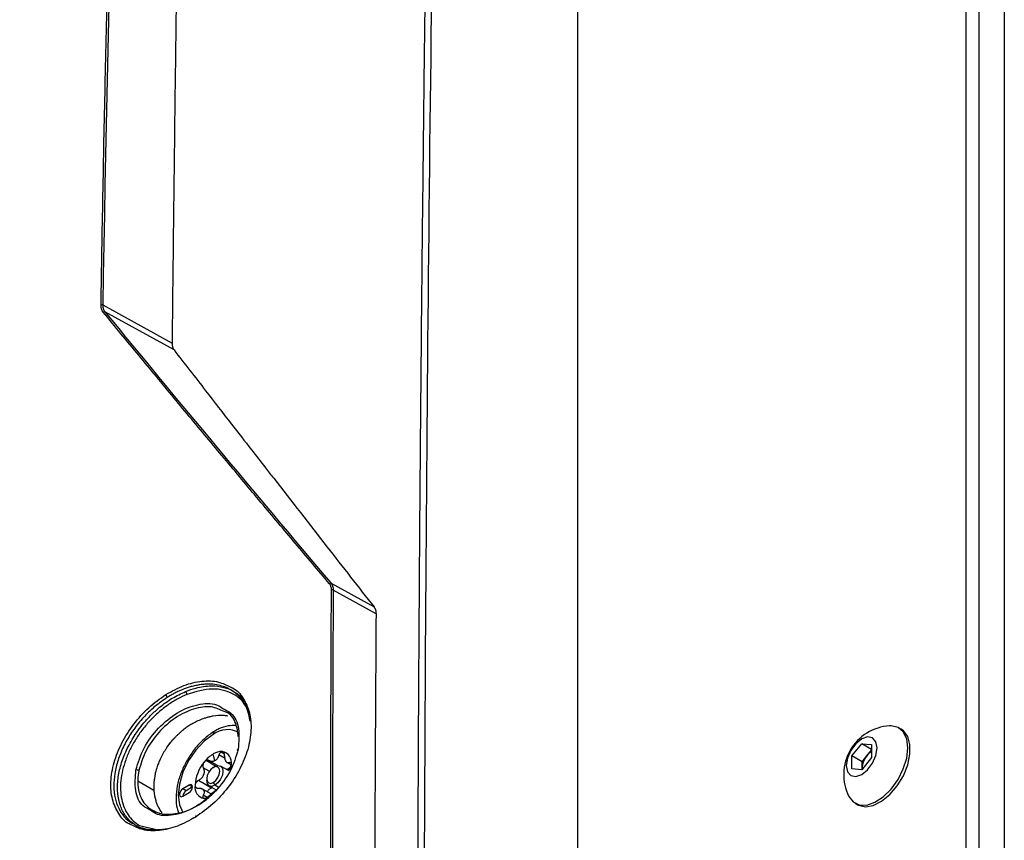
# Model space of a CAD drawing. Header units: millimetres. Extents: x 155473 to 158085, y 111018 to 114514.
# Tile 70 of 181: x 157719 to 157826, y 111777 to 111866. Entities that reach past the tile are written whole.
import ezdxf

# ---------------------------------------------------------------- set-up
doc = ezdxf.new("R2010")
doc.units = ezdxf.units.MM

msp = doc.modelspace()

# ---------------------------------------------------------------- linework, layer by layer
at = {"color": 7, "linetype": 'Continuous', "lineweight": 25}
for p, q in [((157821.83, 111770.2), (157821.83, 112099.02)), ((157825.98, 112099.38), (157825.98, 111405.12)), ((157823.24, 111769.38), (157823.24, 112098.2)), ((157779.49, 111748.67), (157779.49, 112054.87)), ((157727.67, 111835.14), (157735.23, 111830.96)), ((157735.44, 111830.23), (157727.9, 111834.39)), ((157752.56, 111804.79), (157757.25, 111802.2)), ((157757.47, 111801.46), (157752.8, 111804.04)), ((157814.75, 111788.86), (157814.48, 111789.01)), ((157740.94, 111786.14), (157740.53, 111786.38)), ((157809.37, 111785.96), (157810.43, 111787.28)), ((157810.43, 111787.28), (157811.49, 111787.19)), ((157811.49, 111786.67), (157810.43, 111787.28)), ((157811, 111785.98), (157811.49, 111786.59)), ((157811.49, 111787.19), (157811.49, 111785.77)), ((157739.98, 111784.85), (157738.93, 111785.45)), ((157740.18, 111784.91), (157739.26, 111785.44)), ((157739.89, 111785.44), (157739.72, 111786.17)), ((157741, 111785.67), (157740.33, 111786.06)), ((157809.37, 111784.55), (157809.37, 111785.96)), ((157810.47, 111785.32), (157809.37, 111785.96)), ((157811.49, 111785.77), (157810.43, 111784.45)), ((157810.47, 111785.32), (157811, 111785.98)), ((157810.47, 111784.62), (157810.47, 111785.32)), ((157739.28, 111784.28), (157738.63, 111784.66)), ((157739.72, 111784.7), (157739.89, 111784.8)), ((157741.45, 111784.32), (157740.52, 111784.86)), ((157741.15, 111785.27), (157741.66, 111784.98)), ((157741.47, 111784.36), (157741.39, 111784.57)), ((157741.69, 111785.13), (157741.5, 111785.24)), ((157810.43, 111784.45), (157809.37, 111784.55)), ((157810.47, 111784.62), (157810.47, 111784.51)), ((157810.47, 111784.51), (157810.47, 111784.62)), ((157733.25, 111782.18), (157731.48, 111783.2)), ((157739.51, 111782.46), (157738.1, 111783.28)), ((157739.01, 111783.48), (157739.01, 111783.27)), ((157737.1, 111782.78), (157736.39, 111782.37)), ((157736.75, 111782.17), (157736.39, 111782.37)), ((157737.45, 111782.58), (157736.75, 111782.17)), ((157737.45, 111782.58), (157737.1, 111782.78)), ((157739.47, 111781.81), (157738.43, 111782.41)), ((157739.27, 111782.7), (157740.04, 111782.26)), ((157739.72, 111783.07), (157739.89, 111782.76)), ((157740.26, 111782.55), (157739.89, 111782.76)), ((157736.39, 111781.56), (157737.1, 111781.97)), ((157739.04, 111781.44), (157738.63, 111781.68)), ((157809.73, 111780.79), (157810, 111780.63)), ((157737.53, 111779.17), (157737.89, 111779.35)), ((157731.69, 111778.38), (157733.87, 111777.85))]:
    msp.add_line(p, q, dxfattribs=at)
at = {"color": 7, "linetype": 'Continuous', "lineweight": 25, "flags": 128}
for points in [[(157810, 111780.63), (157810.08, 111780.59), (157810.83, 111780.41), (157811.69, 111780.55), (157812.6, 111781.01), (157813.5, 111781.74), (157814.31, 111782.69), (157814.98, 111783.8), (157815.45, 111784.98), (157815.7, 111786.14), (157815.7, 111787.19), (157815.45, 111788.07), (157814.98, 111788.7), (157814.75, 111788.86)], [(157815.46, 111786.84), (157815.34, 111787.81), (157814.97, 111788.57), (157814.4, 111789.06), (157813.65, 111789.24), (157813.48, 111789.23)], [(157739.72, 111788.3), (157738.73, 111787.58), (157737.81, 111786.6), (157737.01, 111785.45), (157736.41, 111784.18), (157736.02, 111782.89), (157735.89, 111781.68), (157736.02, 111780.61), (157736.39, 111779.78)], [(157812.11, 111786.84), (157811.98, 111787.5), (157811.62, 111787.92), (157811.07, 111788.03), (157810.43, 111787.81), (157809.79, 111787.29), (157809.24, 111786.55), (157808.88, 111785.71), (157808.75, 111784.9), (157808.88, 111784.23), (157809.24, 111783.81), (157809.79, 111783.7), (157810.43, 111783.93), (157811.07, 111784.45), (157811.62, 111785.18), (157811.98, 111786.02), (157812.11, 111786.84)], [(157742.44, 111786.69), (157742.4, 111786.68), (157742.37, 111786.66), (157742.35, 111786.64), (157742.34, 111786.62), (157742.34, 111786.59), (157742.35, 111786.56), (157742.38, 111786.54), (157742.38, 111786.53)], [(157809.04, 111781.54), (157809.5, 111780.95), (157810.17, 111780.61), (157810.98, 111780.6), (157811.87, 111780.9), (157812.79, 111781.5), (157813.65, 111782.35), (157814.4, 111783.39), (157814.97, 111784.54), (157815.34, 111785.72), (157815.46, 111786.84)], [(157739.72, 111784.7), (157739.45, 111784.48), (157739.22, 111784.17), (157739.06, 111783.82), (157739.01, 111783.48), (157739.06, 111783.19), (157739.22, 111783.02), (157739.45, 111782.97), (157739.72, 111783.07)], [(157739.72, 111783.07), (157739.99, 111783.29), (157740.22, 111783.59), (157740.37, 111783.95), (157740.42, 111784.29), (157740.37, 111784.57), (157740.22, 111784.75), (157739.99, 111784.79), (157739.72, 111784.7)], [(157739.89, 111784.8), (157740.23, 111784.92), (157740.52, 111784.86), (157740.71, 111784.64), (157740.78, 111784.29), (157740.71, 111783.86), (157740.52, 111783.42), (157740.23, 111783.03), (157739.89, 111782.76)], [(157741.66, 111784.59), (157741.68, 111784.72), (157741.7, 111785.03)], [(157739.89, 111782.76), (157739.56, 111782.64), (157739.27, 111782.7), (157739.08, 111782.92), (157739.01, 111783.27)], [(157736.39, 111782.37), (157736.26, 111782.26), (157736.14, 111782.11), (157736.07, 111781.93), (157736.04, 111781.76), (157736.07, 111781.62), (157736.14, 111781.53), (157736.26, 111781.51), (157736.39, 111781.56)], [(157737.1, 111781.97), (157737.24, 111782.07), (157737.35, 111782.23), (157737.43, 111782.41), (157737.45, 111782.58), (157737.43, 111782.72), (157737.35, 111782.81), (157737.24, 111782.83), (157737.1, 111782.78)], [(157738.73, 111781.33), (157738.96, 111781.33), (157739.01, 111781.34)], [(157737.88, 111779.37), (157737.87, 111779.37), (157737.84, 111779.39), (157737.82, 111779.39), (157737.8, 111779.39), (157737.79, 111779.38), (157737.78, 111779.36), (157737.78, 111779.33), (157737.79, 111779.29)]]:
    msp.add_lwpolyline(points, dxfattribs=at)
at = {"color": 7, "linetype": 'Continuous', "lineweight": 25}
for centre, radius, start, end in [((157727.56, 111834.93), 0.232, 62.4765, 111.8395), ((157727.84, 111834.24), 0.158, 68.8551, 139.8919), ((157752.5, 111804.64), 0.157, 69.9233, 139.202), ((157752.7, 111803.83), 0.234, 63.1849, 110.5829), ((157736.4, 111792.66), 0.453, 1.0914, 47.0765), ((157735.15, 111792.82), 0.626, 195.672, 227.9747), ((157741.28, 111786.28), 2.55, 61.3664, 127.6304), ((157740.12, 111788.34), 0.402, 125.6283, 185.6824), ((157813.79, 111783.93), 5.32, 93.3411, 206.6643), ((157740.64, 111784.72), 1.72, 87.6422, 122.3493), ((157740.48, 111785.22), 1.23, 350.7481, 79.4532), ((157812.56, 111784.76), 1.98, 122.767, 141.9377), ((157741.6, 111783.05), 3.64, 121.1059, 142.0213), ((157739.39, 111786.31), 1, 295.8812, 304.1134), ((157740.88, 111783.73), 1.98, 120.0087, 122.1204), ((157740.82, 111783.84), 1.85, 117.8038, 120.0094), ((157740.47, 111784.86), 0.818, 31.297, 38.9043), ((157741.49, 111785.57), 0.43, 207.8531, 222.3482), ((157812.77, 111784.51), 2.3, 140.2279, 177.3607), ((157731.36, 111783.95), 0.475, 59.3555, 99.3668), ((157742.03, 111782.54), 4.3, 140.2279, 177.3607), ((157741.71, 111782.71), 3.28, 157.2886, 160.3001), ((157737.05, 111784.51), 1.72, 335.9222, 341.6664), ((157737.14, 111781.54), 0.743, 121.6059, 178.3994), ((157738.95, 111782.54), 1.23, 170.7481, 259.4532), ((157739.32, 111782.71), 0.818, 211.297, 218.9043), ((157738.3, 111781.99), 0.43, 27.8531, 42.3482), ((157738.94, 111783.78), 1.91, 297.8394, 302.1552), ((157740.43, 111781.2), 1.07, 120.0373, 123.9881), ((157740.37, 111781.31), 0.943, 115.7507, 120.0426)]:
    msp.add_arc(centre, radius, start, end, dxfattribs=at)
for points, knots in [([(157762, 111757.41), (157762.01, 111760.36), (157762.02, 111766.26), (157762.05, 111775.11), (157762.09, 111783.99), (157762.13, 111792.89), (157762.19, 111801.81), (157762.25, 111810.75), (157762.32, 111819.7), (157762.4, 111828.66), (157762.48, 111837.62), (157762.58, 111846.6), (157762.68, 111855.58), (157762.78, 111864.57), (157762.9, 111873.55), (157763.03, 111882.53), (157763.16, 111891.51), (157763.3, 111900.49), (157763.49, 111912.17), (157763.75, 111926.5), (157764.08, 111943.46), (157764.44, 111960.31), (157764.83, 111977.08), (157765.24, 111993.78), (157765.68, 112010.44), (157766.15, 112027.06), (157766.65, 112043.67), (157767, 112054.74), (157767.18, 112060.27)], [0, 0, 0, 0, 0.028954, 0.057987, 0.087107, 0.116308, 0.145584, 0.174927, 0.204329, 0.233783, 0.26328, 0.292815, 0.322378, 0.351964, 0.381566, 0.411177, 0.440791, 0.470401, 0.5, 0.556428, 0.61247, 0.668205, 0.723711, 0.779065, 0.83433, 0.889549, 0.94476, 1, 1, 1, 1]), ([(157767.85, 112060.26), (157767.04, 112035.23), (157766.32, 112010.15), (157765.07, 111959.88), (157764.55, 111934.69), (157763.69, 111884.21), (157763.36, 111858.92), (157762.88, 111808.24), (157762.73, 111782.85), (157762.67, 111757.41)], [0, 0, 0, 0, 0.25, 0.25, 0.5, 0.5, 0.75, 0.75, 1, 1, 1, 1]), ([(157727.48, 111835.15), (157727.51, 111837.14), (157727.58, 111841.12), (157727.69, 111847.08), (157727.8, 111853.05), (157727.93, 111859.01), (157728.06, 111864.96), (157728.2, 111870.92), (157728.35, 111876.87), (157728.51, 111882.81), (157728.67, 111888.76), (157728.84, 111894.7), (157729.02, 111900.63), (157729.21, 111906.56), (157729.4, 111912.49), (157729.61, 111918.42), (157729.82, 111924.34), (157730.03, 111930.26), (157730.26, 111936.17), (157730.49, 111942.08), (157730.73, 111947.99), (157730.98, 111953.89), (157731.24, 111959.79), (157731.51, 111965.69), (157731.78, 111971.58), (157732.06, 111977.47), (157732.35, 111983.35), (157732.64, 111989.23), (157732.95, 111995.11), (157733.26, 112000.98), (157733.58, 112006.85), (157733.91, 112012.71), (157734.24, 112018.57), (157734.59, 112024.43), (157734.94, 112030.28), (157735.3, 112036.13), (157735.54, 112040.03), (157735.66, 112041.97)], [0, 0, 0, 0, 0.028486, 0.056978, 0.085475, 0.113977, 0.142485, 0.170997, 0.199515, 0.228038, 0.256566, 0.285099, 0.313637, 0.342181, 0.370729, 0.399282, 0.42784, 0.456403, 0.484971, 0.513544, 0.542122, 0.570705, 0.599292, 0.627884, 0.656481, 0.685082, 0.713688, 0.742299, 0.770914, 0.799534, 0.828159, 0.856788, 0.885422, 0.91406, 0.942702, 0.971349, 1, 1, 1, 1]), ([(157739.53, 112040.83), (157739.44, 112037.82), (157739.26, 112031.81), (157738.99, 112022.79), (157738.73, 112013.77), (157738.48, 112004.76), (157738.24, 111995.75), (157738.01, 111986.73), (157737.78, 111977.72), (157737.56, 111968.7), (157737.35, 111959.68), (157737.15, 111950.64), (157736.95, 111941.59), (157736.77, 111932.52), (157736.59, 111923.43), (157736.42, 111914.31), (157736.25, 111905.16), (157736.1, 111895.99), (157735.95, 111886.78), (157735.81, 111877.54), (157735.68, 111868.27), (157735.55, 111858.97), (157735.44, 111849.66), (157735.33, 111840.32), (157735.26, 111834.08), (157735.23, 111830.96)], [0, 0, 0, 0, 0.043264, 0.086472, 0.129632, 0.172753, 0.215844, 0.258915, 0.301974, 0.345032, 0.388102, 0.431201, 0.474348, 0.517559, 0.560853, 0.604246, 0.647757, 0.691402, 0.735176, 0.779072, 0.823077, 0.867183, 0.911379, 0.955655, 1, 1, 1, 1]), ([(157715.95, 111778.63), (157715.96, 111779.88), (157715.98, 111782.62), (157716.01, 111786.72), (157716.04, 111790.93), (157716.08, 111795.53), (157716.14, 111802.35), (157716.24, 111810.72), (157716.43, 111825.18), (157716.74, 111843.13), (157717.39, 111872.74), (157718.26, 111902.93), (157719.57, 111938.89), (157720.82, 111967.57), (157722.01, 111991.02), (157722.75, 112004.69), (157723.24, 112013.37), (157723.63, 112019.99), (157723.92, 112024.89), (157724.17, 112028.88), (157724.41, 112032.84), (157724.57, 112035.48), (157724.65, 112036.79)], [0, 0, 0, 0, 0.014307, 0.03125, 0.04689, 0.0625, 0.083973, 0.125, 0.158438, 0.25, 0.331399, 0.5, 0.59973, 0.749999, 0.835284, 0.875, 0.910911, 0.9375, 0.953126, 0.96875, 0.984552, 1, 1, 1, 1]), ([(157727.67, 111835.14), (157727.67, 111835.1), (157727.67, 111835.03), (157727.68, 111834.92), (157727.7, 111834.82), (157727.72, 111834.72), (157727.76, 111834.63), (157727.8, 111834.54), (157727.84, 111834.46), (157727.88, 111834.41), (157727.9, 111834.39)], [0, 0, 0, 0, 0.121919, 0.245248, 0.369741, 0.49513, 0.621138, 0.747479, 0.873863, 1, 1, 1, 1]), ([(157752.39, 111804.74), (157751.77, 111805.48), (157750.52, 111806.95), (157748.66, 111809.16), (157746.79, 111811.38), (157744.91, 111813.62), (157743.03, 111815.87), (157741.14, 111818.14), (157739.24, 111820.42), (157737.33, 111822.71), (157735.42, 111825.01), (157733.51, 111827.33), (157731.58, 111829.66), (157729.65, 111832), (157728.37, 111833.56), (157727.72, 111834.34)], [0, 0, 0, 0, 0.07351, 0.147589, 0.222236, 0.297452, 0.373237, 0.449591, 0.526514, 0.604006, 0.682067, 0.760696, 0.839895, 0.919663, 1, 1, 1, 1]), ([(157735.23, 111830.96), (157735.23, 111830.93), (157735.23, 111830.85), (157735.24, 111830.75), (157735.26, 111830.65), (157735.29, 111830.52), (157735.34, 111830.37), (157735.4, 111830.28), (157735.44, 111830.23)], [0, 0, 0, 0, 0.1248593, 0.249166, 0.3735127, 0.4984915, 0.749153, 1, 1, 1, 1]), ([(157735.44, 111830.23), (157736.59, 111828.75), (157738.67, 111826.06), (157741.49, 111822.43), (157743.66, 111819.63), (157745.2, 111817.66), (157747.95, 111814.12), (157751.89, 111809.06), (157755.55, 111804.38), (157757.25, 111802.2)], [0, 0, 0, 0, 0.159041, 0.28856, 0.388555, 0.459032, 0.5, 0.767134, 1, 1, 1, 1]), ([(157752.56, 111804.79), (157752.58, 111804.76), (157752.62, 111804.71), (157752.67, 111804.63), (157752.71, 111804.54), (157752.74, 111804.45), (157752.77, 111804.35), (157752.79, 111804.25), (157752.8, 111804.14), (157752.8, 111804.07), (157752.8, 111804.04)], [0, 0, 0, 0, 0.127749, 0.255296, 0.382337, 0.508575, 0.633724, 0.75751, 0.879679, 1, 1, 1, 1]), ([(157757.25, 111802.2), (157757.27, 111802.17), (157757.3, 111802.13), (157757.35, 111802.05), (157757.38, 111801.97), (157757.42, 111801.85), (157757.46, 111801.68), (157757.46, 111801.53), (157757.47, 111801.46)], [0, 0, 0, 0, 0.124863, 0.24917, 0.373516, 0.498492, 0.749154, 1, 1, 1, 1]), ([(157734.55, 111792.65), (157735.21, 111793.01), (157736.52, 111793.74), (157738.5, 111794.18), (157740.25, 111794.14), (157741.16, 111793.69), (157741.57, 111793.48)], [0, 0, 0, 0, 0.260989, 0.521523, 0.78141, 1, 1, 1, 1]), ([(157731.41, 111778.29), (157731.09, 111778.51), (157730.45, 111778.96), (157729.78, 111779.96), (157729.37, 111781.16), (157729.23, 111782.55), (157729.38, 111784.05), (157729.81, 111785.61), (157730.51, 111787.18), (157731.32, 111788.5), (157732.16, 111789.59), (157732.96, 111790.46), (157733.99, 111791.39), (157735.24, 111792.3), (157736.2, 111792.75), (157736.69, 111792.98)], [0, 0, 0, 0, 0.084186, 0.166003, 0.249659, 0.332593, 0.415315, 0.49927, 0.580921, 0.666118, 0.718408, 0.774082, 0.833147, 0.916269, 1, 1, 1, 1]), ([(157736.34, 111793.18), (157736.26, 111793.15), (157736.1, 111793.08), (157735.86, 111792.97), (157735.64, 111792.87), (157735.43, 111792.76), (157735.24, 111792.65), (157735.06, 111792.55), (157734.89, 111792.45), (157734.78, 111792.38), (157734.73, 111792.35)], [0, 0, 0, 0, 0.153006, 0.29801, 0.435013, 0.564014, 0.685013, 0.798011, 0.903006, 1, 1, 1, 1]), ([(157741.6, 111793.15), (157741.51, 111793.22), (157741.22, 111793.41), (157740.63, 111793.6), (157739.87, 111793.77), (157739.17, 111793.8), (157738.59, 111793.76), (157738.15, 111793.7), (157737.68, 111793.61), (157737.07, 111793.46), (157736.62, 111793.29), (157736.34, 111793.18)], [0, 0, 0, 0, 0.074186, 0.216723, 0.370986, 0.536988, 0.607843, 0.685229, 0.769144, 0.85539, 1, 1, 1, 1]), ([(157736.71, 111792.99), (157737.08, 111793.13), (157737.74, 111793.37), (157738.68, 111793.55), (157739.73, 111793.64), (157740.83, 111793.47), (157741.63, 111793.23), (157741.93, 111793), (157741.93, 111793)], [0, 0, 0, 0, 0.192042, 0.340664, 0.500011, 0.763451, 0.999414, 1, 1, 1, 1]), ([(157743.67, 111790.51), (157743.5, 111790.91), (157743.12, 111791.82), (157741.8, 111792.9), (157739.68, 111793.5), (157737.8, 111792.95), (157736.85, 111792.67)], [0, 0, 0, 0, 0.16744, 0.375852, 0.687855, 1, 1, 1, 1]), ([(157741.57, 111793.48), (157741.65, 111793.45), (157742.25, 111793.22), (157743.03, 111792.28), (157743.75, 111790.73), (157743.92, 111788.79), (157743.56, 111786.68), (157742.68, 111784.52), (157741.36, 111782.47), (157739.7, 111780.64), (157738.43, 111779.74), (157737.79, 111779.29)], [0, 0, 0, 0, 0.019499, 0.142141, 0.264793, 0.387261, 0.509629, 0.632198, 0.754908, 0.87758, 1, 1, 1, 1]), ([(157743.74, 111789.76), (157743.67, 111790.13), (157743.53, 111790.93), (157743.01, 111791.92), (157742.37, 111792.7), (157741.83, 111793.02), (157741.6, 111793.15)], [0, 0, 0, 0, 0.25328, 0.533935, 0.803761, 1, 1, 1, 1]), ([(157741.93, 111793), (157742.27, 111792.78), (157742.75, 111792.48), (157743.05, 111791.99), (157743.14, 111791.85)], [0, 0, 0, 0, 0.719443, 1, 1, 1, 1]), ([(157730.78, 111778.44), (157730.7, 111778.47), (157730.11, 111778.7), (157729.35, 111779.63), (157728.64, 111781.18), (157728.47, 111783.11), (157728.83, 111785.23), (157729.69, 111787.39), (157731, 111789.45), (157732.64, 111791.29), (157733.91, 111792.2), (157734.55, 111792.65)], [0, 0, 0, 0, 0.019792, 0.142077, 0.264595, 0.387234, 0.509794, 0.632129, 0.754551, 0.877178, 1, 1, 1, 1]), ([(157734.73, 111792.35), (157734.27, 111792.04), (157733.4, 111791.44), (157732.19, 111790.29), (157731.15, 111789.04), (157730.25, 111787.65), (157729.56, 111786.22), (157728.93, 111784.27), (157728.79, 111782.39), (157729.14, 111780.78), (157729.65, 111779.75), (157730.28, 111778.98), (157730.82, 111778.67), (157731.04, 111778.54)], [0, 0, 0, 0, 0.091248, 0.171397, 0.259583, 0.342681, 0.429577, 0.514028, 0.684658, 0.769712, 0.855933, 0.93989, 1, 1, 1, 1]), ([(157736.85, 111792.67), (157736.5, 111792.52), (157736.15, 111792.35), (157735.45, 111791.96), (157735.1, 111791.75), (157734.43, 111791.27), (157734.1, 111791.01), (157733.46, 111790.45), (157733.15, 111790.15), (157732.56, 111789.52), (157732.28, 111789.2), (157731.75, 111788.51), (157731.51, 111788.15), (157731.05, 111787.43), (157730.85, 111787.06), (157730.48, 111786.3), (157730.31, 111785.92), (157730.04, 111785.15), (157729.92, 111784.78), (157729.75, 111784.02), (157729.68, 111783.65), (157729.57, 111782.55), (157729.6, 111781.86), (157729.87, 111780.58), (157730.1, 111780.02), (157730.6, 111779.3), (157730.79, 111779.08), (157731.21, 111778.69), (157731.44, 111778.53), (157731.69, 111778.38)], [0, 0, 0, 0, 0.0625, 0.0625, 0.125, 0.125, 0.1875, 0.1875, 0.25, 0.25, 0.3125, 0.3125, 0.375, 0.375, 0.4375, 0.4375, 0.5, 0.5, 0.5625, 0.5625, 0.625, 0.625, 0.75, 0.75, 0.875, 0.875, 0.9375, 0.9375, 1, 1, 1, 1]), ([(157731.29, 111784.42), (157731.53, 111785.22), (157732.01, 111786.83), (157733.69, 111789.09), (157735.79, 111790.79), (157738.03, 111791.67), (157739.85, 111791.77), (157740.59, 111791.26), (157740.83, 111791.08)], [0, 0, 0, 0, 0.182244, 0.364482, 0.546752, 0.72894, 0.911063, 1, 1, 1, 1]), ([(157740.9, 111790.81), (157740.45, 111791.02), (157739.5, 111791.46), (157737.58, 111791.18), (157735.55, 111790.2), (157733.71, 111788.58), (157732.25, 111786.53), (157731.82, 111785.08), (157731.61, 111784.36)], [0, 0, 0, 0, 0.148403, 0.318834, 0.489248, 0.659538, 0.829741, 1, 1, 1, 1]), ([(157740.83, 111791.08), (157741.11, 111790.95), (157741.95, 111790.55), (157742.64, 111788.99), (157742.51, 111787.46), (157742.44, 111786.69)], [0, 0, 0, 0, 0.203136, 0.60031, 1, 1, 1, 1]), ([(157742.45, 111788.09), (157742.39, 111788.57), (157742.24, 111789.67), (157741.58, 111790.6), (157740.97, 111790.79), (157740.9, 111790.81)], [0, 0, 0, 0, 0.405842, 0.932111, 1, 1, 1, 1]), ([(157739.71, 111790.3), (157739.64, 111790.29), (157739.51, 111790.26), (157739.32, 111790.22), (157739.13, 111790.17), (157738.95, 111790.12), (157738.77, 111790.07), (157738.65, 111790.03), (157738.6, 111790.01)], [0, 0, 0, 0, 0.1809, 0.356109, 0.525625, 0.689446, 0.847572, 1, 1, 1, 1]), ([(157736.44, 111788.79), (157736.41, 111788.76), (157736.32, 111788.7), (157736.16, 111788.55), (157735.96, 111788.36), (157735.75, 111788.17), (157735.59, 111788.02), (157735.52, 111787.94), (157735.48, 111787.91)], [0, 0, 0, 0, 0.108986, 0.249525, 0.500384, 0.750905, 0.890768, 1, 1, 1, 1]), ([(157739.88, 111788.67), (157739.7, 111788.55), (157739.17, 111788.22), (157738.34, 111787.49), (157737.45, 111786.44), (157736.7, 111785.24), (157736.12, 111783.97), (157735.75, 111782.66), (157735.63, 111781.4), (157735.69, 111780.42), (157735.88, 111779.93), (157735.95, 111779.77)], [0, 0, 0, 0, 0.066738, 0.191444, 0.315796, 0.439836, 0.563972, 0.688618, 0.81432, 0.941524, 1, 1, 1, 1]), ([(157737.49, 111789.5), (157737.42, 111789.46), (157737.27, 111789.37), (157737.06, 111789.24), (157736.85, 111789.09), (157736.64, 111788.95), (157736.51, 111788.84), (157736.44, 111788.79)], [0, 0, 0, 0, 0.206232, 0.409344, 0.609338, 0.806222, 1, 1, 1, 1]), ([(157742.21, 111789.28), (157741.92, 111789.28), (157741.3, 111789.28), (157740.51, 111789), (157740.03, 111788.75), (157739.88, 111788.67)], [0, 0, 0, 0, 0.38183, 0.806114, 1, 1, 1, 1]), ([(157735.48, 111787.91), (157735.45, 111787.87), (157735.38, 111787.79), (157735.23, 111787.63), (157735.05, 111787.41), (157734.88, 111787.18), (157734.75, 111787.01), (157734.69, 111786.92), (157734.66, 111786.88)], [0, 0, 0, 0, 0.104383, 0.250014, 0.499876, 0.749853, 0.895978, 1, 1, 1, 1]), ([(157742.44, 111786.69), (157742.2, 111785.89), (157741.71, 111784.28), (157740.01, 111782.04), (157737.9, 111780.34), (157735.66, 111779.46), (157733.85, 111779.35), (157733.12, 111779.86), (157732.88, 111780.03)], [0, 0, 0, 0, 0.182307, 0.364469, 0.546601, 0.728752, 0.910962, 1, 1, 1, 1]), ([(157734.66, 111786.88), (157734.6, 111786.79), (157734.54, 111786.69), (157734.42, 111786.51), (157734.36, 111786.41), (157734.3, 111786.32)], [0, 0, 0, 0, 0.5, 0.5, 1, 1, 1, 1]), ([(157740.53, 111786.38), (157740.52, 111786.37), (157740.49, 111786.34), (157740.46, 111786.3), (157740.42, 111786.25), (157740.38, 111786.19), (157740.35, 111786.13), (157740.34, 111786.08), (157740.33, 111786.06)], [0, 0, 0, 0, 0.151718, 0.309271, 0.472775, 0.642337, 0.818051, 1, 1, 1, 1]), ([(157740.71, 111786.44), (157740.69, 111786.44), (157740.66, 111786.44), (157740.62, 111786.43), (157740.58, 111786.41), (157740.55, 111786.39), (157740.53, 111786.38)], [0, 0, 0, 0, 0.246914, 0.495698, 0.746635, 1, 1, 1, 1]), ([(157740.96, 111786), (157740.96, 111786.03), (157740.96, 111786.07), (157740.95, 111786.14), (157740.93, 111786.2), (157740.91, 111786.26), (157740.88, 111786.32), (157740.84, 111786.37), (157740.78, 111786.42), (157740.73, 111786.43), (157740.71, 111786.44)], [0, 0, 0, 0, 0.108101, 0.212121, 0.312109, 0.408115, 0.500199, 0.669962, 0.836392, 1, 1, 1, 1]), ([(157734, 111785.74), (157733.96, 111785.66), (157733.89, 111785.5), (157733.78, 111785.27), (157733.69, 111785.03), (157733.61, 111784.79), (157733.56, 111784.63), (157733.53, 111784.55)], [0, 0, 0, 0, 0.200185, 0.400262, 0.600247, 0.800154, 1, 1, 1, 1]), ([(157738.93, 111785.45), (157738.91, 111785.44), (157738.87, 111785.42), (157738.82, 111785.39), (157738.77, 111785.34), (157738.74, 111785.31), (157738.73, 111785.29)], [0, 0, 0, 0, 0.253365, 0.504302, 0.753086, 1, 1, 1, 1]), ([(157739.26, 111785.44), (157739.24, 111785.45), (157739.21, 111785.47), (157739.15, 111785.48), (157739.09, 111785.49), (157739.04, 111785.48), (157738.98, 111785.47), (157738.95, 111785.46), (157738.93, 111785.45)], [0, 0, 0, 0, 0.181949, 0.357663, 0.527225, 0.690729, 0.848282, 1, 1, 1, 1]), ([(157739.83, 111785.4), (157739.81, 111785.39), (157739.76, 111785.37), (157739.69, 111785.36), (157739.62, 111785.35), (157739.52, 111785.35), (157739.4, 111785.37), (157739.31, 111785.42), (157739.26, 111785.44)], [0, 0, 0, 0, 0.118955, 0.241753, 0.368585, 0.499622, 0.734116, 1, 1, 1, 1]), ([(157740.33, 111786.06), (157740.32, 111786.02), (157740.3, 111785.96), (157740.26, 111785.87), (157740.22, 111785.79), (157740.17, 111785.69), (157740.08, 111785.58), (157740, 111785.51), (157739.96, 111785.47)], [0, 0, 0, 0, 0.136832, 0.265737, 0.386769, 0.49999, 0.757495, 1, 1, 1, 1]), ([(157741.11, 111785.37), (157741.1, 111785.39), (157741.08, 111785.43), (157741.05, 111785.49), (157741.02, 111785.57), (157741, 111785.67), (157740.97, 111785.81), (157740.96, 111785.94), (157740.96, 111786)], [0, 0, 0, 0, 0.118955, 0.241753, 0.368585, 0.499622, 0.734116, 1, 1, 1, 1]), ([(157732.88, 111780.03), (157732.6, 111780.17), (157731.77, 111780.57), (157731.09, 111782.12), (157731.22, 111783.65), (157731.29, 111784.42)], [0, 0, 0, 0, 0.203656, 0.601876, 1, 1, 1, 1]), ([(157731.61, 111784.36), (157731.59, 111784.29), (157731.57, 111784.16), (157731.54, 111783.96), (157731.51, 111783.76), (157731.5, 111783.57), (157731.49, 111783.38), (157731.48, 111783.26), (157731.48, 111783.2)], [0, 0, 0, 0, 0.1676565, 0.3351695, 0.5023523, 0.6690098, 0.8349529, 1, 1, 1, 1]), ([(157733.53, 111784.55), (157733.51, 111784.47), (157733.46, 111784.31), (157733.4, 111784.07), (157733.35, 111783.82), (157733.31, 111783.58), (157733.29, 111783.42), (157733.28, 111783.34)], [0, 0, 0, 0, 0.199073, 0.398594, 0.59858, 0.799043, 1, 1, 1, 1]), ([(157738.73, 111785.29), (157738.71, 111785.27), (157738.69, 111785.24), (157738.65, 111785.18), (157738.62, 111785.11), (157738.6, 111785.04), (157738.58, 111784.96), (157738.58, 111784.86), (157738.59, 111784.75), (157738.62, 111784.69), (157738.63, 111784.66)], [0, 0, 0, 0, 0.097875, 0.196697, 0.29658, 0.397634, 0.499966, 0.655549, 0.822147, 1, 1, 1, 1]), ([(157738.63, 111784.66), (157738.64, 111784.63), (157738.67, 111784.57), (157738.69, 111784.49), (157738.71, 111784.41), (157738.72, 111784.3), (157738.73, 111784.15), (157738.7, 111784.03), (157738.68, 111783.97)], [0, 0, 0, 0, 0.136832, 0.265737, 0.386769, 0.49999, 0.757495, 1, 1, 1, 1]), ([(157741.14, 111784.51), (157741.17, 111784.51), (157741.26, 111784.51), (157741.34, 111784.55), (157741.39, 111784.57)], [0, 0, 0, 0, 0.332965, 1, 1, 1, 1]), ([(157741.5, 111785.24), (157741.48, 111785.23), (157741.45, 111785.21), (157741.4, 111785.2), (157741.36, 111785.19), (157741.31, 111785.19), (157741.24, 111785.21), (157741.19, 111785.26), (157741.17, 111785.28)], [0, 0, 0, 0, 0.1368319, 0.2657372, 0.3867688, 0.4999905, 0.7574953, 1, 1, 1, 1]), ([(157741.39, 111784.57), (157741.44, 111784.61), (157741.53, 111784.68), (157741.63, 111784.82), (157741.66, 111784.93), (157741.67, 111784.97)], [0, 0, 0, 0, 0.365236, 0.758862, 1, 1, 1, 1]), ([(157741.7, 111785.03), (157741.7, 111785.05), (157741.7, 111785.08), (157741.69, 111785.13), (157741.68, 111785.17), (157741.66, 111785.21), (157741.64, 111785.24), (157741.6, 111785.26), (157741.55, 111785.27), (157741.52, 111785.25), (157741.5, 111785.24)], [0, 0, 0, 0, 0.0978751, 0.1966971, 0.2965799, 0.3976338, 0.4999656, 0.655549, 0.8221467, 1, 1, 1, 1]), ([(157741.5, 111784.4), (157741.51, 111784.42), (157741.53, 111784.45), (157741.56, 111784.51), (157741.59, 111784.58), (157741.62, 111784.64), (157741.65, 111784.72), (157741.67, 111784.81), (157741.69, 111784.93), (157741.7, 111784.99), (157741.7, 111785.03)], [0, 0, 0, 0, 0.108101, 0.212121, 0.312109, 0.408115, 0.500199, 0.669962, 0.836392, 1, 1, 1, 1]), ([(157731.48, 111783.2), (157731.48, 111783.13), (157731.48, 111783), (157731.5, 111782.8), (157731.51, 111782.61), (157731.54, 111782.42), (157731.57, 111782.24), (157731.61, 111782.06), (157731.66, 111781.88), (157731.71, 111781.71), (157731.77, 111781.55), (157731.93, 111781.18), (157732.26, 111780.66), (157732.87, 111780.11), (157733.61, 111779.74), (157734.46, 111779.57), (157735.4, 111779.58), (157736.39, 111779.79), (157737.41, 111780.2), (157738.23, 111780.67), (157738.88, 111781.12), (157739.3, 111781.47), (157739.67, 111781.8), (157739.96, 111782.09), (157740.14, 111782.28), (157740.22, 111782.37)], [0, 0, 0, 0, 0.016613, 0.033277, 0.049972, 0.066673, 0.083359, 0.100013, 0.116663, 0.133333, 0.150047, 0.166828, 0.249199, 0.333417, 0.41533, 0.500021, 0.580256, 0.666625, 0.749924, 0.833221, 0.871861, 0.916867, 0.946929, 0.97468, 1, 1, 1, 1]), ([(157738.1, 111783.28), (157738.08, 111783.27), (157738.03, 111783.24), (157737.97, 111783.19), (157737.92, 111783.15), (157737.88, 111783.1), (157737.83, 111783.03), (157737.78, 111782.94), (157737.74, 111782.84), (157737.74, 111782.77), (157737.74, 111782.74)], [0, 0, 0, 0, 0.108101, 0.212121, 0.312109, 0.408115, 0.500199, 0.669962, 0.836392, 1, 1, 1, 1]), ([(157738.62, 111783.81), (157738.61, 111783.79), (157738.58, 111783.73), (157738.53, 111783.65), (157738.47, 111783.58), (157738.38, 111783.48), (157738.26, 111783.38), (157738.15, 111783.31), (157738.1, 111783.28)], [0, 0, 0, 0, 0.118955, 0.241753, 0.368585, 0.499622, 0.734116, 1, 1, 1, 1]), ([(157737.74, 111782.74), (157737.74, 111782.72), (157737.74, 111782.68), (157737.75, 111782.63), (157737.77, 111782.58), (157737.8, 111782.54), (157737.84, 111782.5), (157737.91, 111782.46), (157737.99, 111782.44), (157738.06, 111782.44), (157738.1, 111782.44)], [0, 0, 0, 0, 0.0978751, 0.1966971, 0.2965799, 0.3976338, 0.4999656, 0.655549, 0.8221467, 1, 1, 1, 1]), ([(157738.1, 111782.44), (157738.13, 111782.44), (157738.18, 111782.44), (157738.26, 111782.44), (157738.33, 111782.43), (157738.43, 111782.4), (157738.53, 111782.36), (157738.59, 111782.31), (157738.62, 111782.28)], [0, 0, 0, 0, 0.1368319, 0.2657372, 0.3867688, 0.4999905, 0.7574953, 1, 1, 1, 1]), ([(157738.68, 111782.19), (157738.69, 111782.17), (157738.71, 111782.14), (157738.72, 111782.08), (157738.72, 111782.02), (157738.72, 111781.94), (157738.7, 111781.82), (157738.65, 111781.73), (157738.63, 111781.68)], [0, 0, 0, 0, 0.118955, 0.241753, 0.368585, 0.499622, 0.734116, 1, 1, 1, 1]), ([(157739.09, 111782.03), (157739.1, 111782.06), (157739.11, 111782.14), (157739.2, 111782.26), (157739.33, 111782.39), (157739.45, 111782.44), (157739.51, 111782.46)], [0, 0, 0, 0, 0.15804, 0.442683, 0.703837, 1, 1, 1, 1]), ([(157739.26, 111781.62), (157739.29, 111781.64), (157739.33, 111781.69), (157739.4, 111781.76), (157739.47, 111781.82), (157739.57, 111781.9), (157739.69, 111782), (157739.79, 111782.06), (157739.83, 111782.09)], [0, 0, 0, 0, 0.1368319, 0.2657372, 0.3867688, 0.4999905, 0.7574953, 1, 1, 1, 1]), ([(157733.44, 111781.1), (157733.46, 111781.03), (157733.5, 111780.9), (157733.57, 111780.71), (157733.65, 111780.52), (157733.74, 111780.34), (157733.81, 111780.22), (157733.84, 111780.16)], [0, 0, 0, 0, 0.19549, 0.393228, 0.593221, 0.795476, 1, 1, 1, 1]), ([(157738.63, 111781.68), (157738.62, 111781.66), (157738.6, 111781.62), (157738.59, 111781.57), (157738.58, 111781.52), (157738.58, 111781.48), (157738.59, 111781.43), (157738.61, 111781.38), (157738.66, 111781.34), (157738.71, 111781.34), (157738.73, 111781.33)], [0, 0, 0, 0, 0.108101, 0.212121, 0.312109, 0.408115, 0.500199, 0.669962, 0.836392, 1, 1, 1, 1]), ([(157738.73, 111781.33), (157738.74, 111781.33), (157738.77, 111781.33), (157738.82, 111781.34), (157738.88, 111781.35), (157738.93, 111781.37), (157739, 111781.41), (157739.08, 111781.46), (157739.17, 111781.53), (157739.23, 111781.59), (157739.26, 111781.62)], [0, 0, 0, 0, 0.097875, 0.196697, 0.29658, 0.397634, 0.499966, 0.655549, 0.822147, 1, 1, 1, 1]), ([(157732.89, 111780.14), (157733.39, 111779.89), (157734.35, 111779.42), (157735.62, 111779.68), (157736.22, 111779.8)], [0, 0, 0, 0, 0.5248493, 1, 1, 1, 1]), ([(157737.79, 111779.29), (157737.13, 111778.93), (157735.8, 111778.2), (157733.83, 111777.76), (157732.09, 111777.79), (157731.19, 111778.24), (157730.78, 111778.44)], [0, 0, 0, 0, 0.261504, 0.522029, 0.782269, 1, 1, 1, 1]), ([(157731.04, 111778.54), (157731.14, 111778.47), (157731.42, 111778.27), (157732.01, 111778.09), (157732.77, 111777.93), (157733.69, 111777.89), (157734.38, 111778), (157734.76, 111778.06)], [0, 0, 0, 0, 0.099194, 0.296775, 0.5055, 0.725397, 1, 1, 1, 1]), ([(157732.35, 111777.91), (157732.01, 111777.99), (157731.67, 111778.08), (157731.41, 111778.29), (157731.41, 111778.29)], [0, 0, 0, 0, 0.991672, 1, 1, 1, 1])]:
    msp.add_open_spline(points, degree=3, knots=knots, dxfattribs=at)
for points in [[(157735.86, 112041.99), (157731.55, 111974.02), (157728.82, 111905.04), (157727.67, 111835.14)], [(157727.72, 111834.34), (157727.56, 111834.55), (157727.47, 111834.82), (157727.48, 111835.15)], [(157727.9, 111834.39), (157735.91, 111824.63), (157744.13, 111814.76), (157752.56, 111804.79)], [(157752.61, 111804.05), (157752.61, 111804.33), (157752.54, 111804.57), (157752.39, 111804.74)], [(157752.53, 111772.15), (157752.52, 111782.8), (157752.55, 111793.43), (157752.61, 111804.05)], [(157752.8, 111804.04), (157752.74, 111793.42), (157752.71, 111782.79), (157752.72, 111772.14)], [(157757.47, 111801.46), (157757.4, 111790.84), (157757.34, 111780.22), (157757.31, 111769.58)], [(157736.69, 111792.98), (157736.69, 111792.99), (157736.7, 111792.99), (157736.71, 111792.99)], [(157738.04, 111789.78), (157737.86, 111789.7), (157737.67, 111789.6), (157737.49, 111789.5)], [(157738.6, 111790.01), (157738.41, 111789.94), (157738.22, 111789.86), (157738.04, 111789.78)], [(157740.8, 111790.36), (157740.44, 111790.38), (157740.08, 111790.36), (157739.71, 111790.3)], [(157741.31, 111790.31), (157741.15, 111790.34), (157740.97, 111790.35), (157740.8, 111790.36)], [(157734.66, 111786.88), (157734.91, 111787.24), (157735.18, 111787.58), (157735.48, 111787.91)], [(157734.3, 111786.32), (157734.19, 111786.13), (157734.09, 111785.93), (157734, 111785.74)], [(157733.28, 111783.34), (157733.24, 111782.94), (157733.23, 111782.55), (157733.25, 111782.17)], [(157733.25, 111782.17), (157733.28, 111781.79), (157733.35, 111781.44), (157733.44, 111781.1)], [(157733.84, 111780.16), (157733.93, 111780.01), (157734.02, 111779.88), (157734.12, 111779.75)]]:
    msp.add_open_spline(points, degree=3, dxfattribs=at)

doc.saveas('drawing.dxf')
